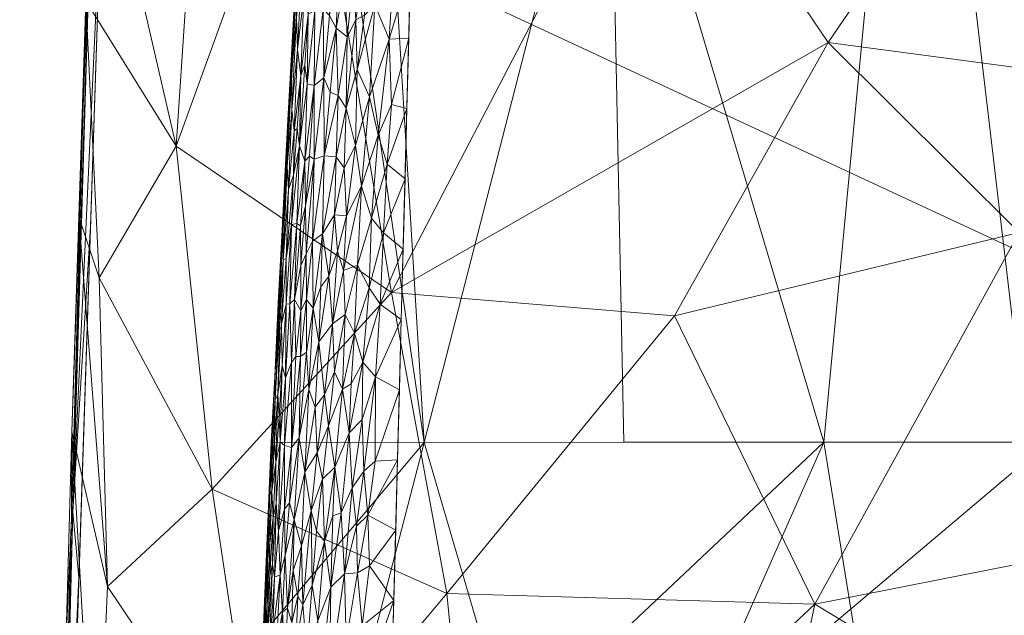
# Model space of a CAD drawing. Header units: millimetres. Extents: x -25 to 25, y -43 to 122.
# Tile 65 of 88: x -23 to -10, y 32 to 40. Entities that reach past the tile are written whole.
import ezdxf

# ---------------------------------------------------------------- set-up
doc = ezdxf.new("R2010")
doc.units = ezdxf.units.MM
doc.layers.add('A-GENM', color=13, linetype='Continuous')

# ---------------------------------------------------------------- blocks, each defined once
blk = doc.blocks.new('Model_FFAS1701-101A00BF0 - Model_FFAS1701-101A00BF0-430332-Preview')
at = {"layer": 'A-GENM', "lineweight": 9}
mesh = blk.add_polyface(dxfattribs=at)
corners = [(18.94, 100.042, 118), (18.277, 107.55, 118), (16.639, 114.112, 118), (12.931, 119.028, 118), (6.744, 121.479, 118), (0, 122, 118), (-5.204, 121.714, 118), (-9.768, 120.683, 118), (-13.812, 118.299, 118), (-16.547, 114.328, 118), (-17.913, 109.725, 118), (-18.578, 105, 118), (-18.94, 100.042, 118), (-20.931, 59.776, 118), (-22.136, 23.277, 118), (-22.404, 14.234, 118), (-22.604, 5.189, 118), (-22.168, -2.969, 118), (-20.296, -9.832, 118), (-15.022, -15.107, 118), (-7.708, -17.035, 118), (0, -17.415, 118), (10.007, -16.688, 118), (18.159, -12.877, 118), (21.952, -4.399, 118), (22.604, 5.189, 118), (22.404, 14.234, 118), (22.136, 23.277, 118), (20.936, 59.667, 118)]
mesh.append_faces([[corners[k] for k in face] for face in [(24, 21, 22, 23), (9, 6, 7, 8)]], dxfattribs={"vtx0": -1})
mesh.append_faces([[corners[k] for k in face] for face in [(25, 16, 21, 24)]], dxfattribs={"vtx0": -1, "vtx1": -1, "vtx2": -1})
mesh.append_faces([[corners[k] for k in face] for face in [(25, 15, 16), (6, 9, 10)]], dxfattribs={"vtx0": -1, "vtx2": -1})
mesh.append_faces([[corners[k] for k in face] for face in [(11, 0, 1, 5)]], dxfattribs={"vtx0": -1, "vtx2": -1, "vtx3": -1})
mesh.append_faces([[corners[k] for k in face] for face in [(15, 25, 26, 27), (0, 11, 12, 13)]], dxfattribs={"vtx0": -1, "vtx3": -1})
mesh.append_faces([[corners[k] for k in face] for face in [(20, 21, 16, 17), (14, 15, 27, 28), (28, 0, 13, 14), (4, 5, 1, 2), (10, 11, 5, 6)]], dxfattribs={"vtx1": -1, "vtx3": -1})
mesh.append_faces([[corners[k] for k in face] for face in [(2, 3, 4)]], dxfattribs={"vtx2": -1})
mesh.append_faces([[corners[k] for k in face] for face in [(17, 18, 19, 20)]], dxfattribs={"vtx3": -1})
mesh = blk.add_polyface(dxfattribs=at)
corners = [(-22.136, 23.277, 118), (-20.931, 59.776, 118), (-18.94, 100.042, 118), (-18.941, 100.042, 116.5), (-18.941, 100.042, 115), (-20.421, 71.369, 115), (-21.648, 42.685, 115), (-21.745, 39.892, 115), (-21.838, 37.088, 115.001), (-21.925, 34.294, 114.997), (-22.005, 31.51, 115.011), (-22.079, 28.71, 114.964), (-22.139, 25.939, 115.189), (-22.2, 23.146, 115), (-22.168, 23.212, 116.5), (-21.534, 41.526, 118), (-21.672, 41.324, 116.501), (-21.933, 33.179, 116.341), (-21.778, 38.523, 115.8), (-19.936, 79.909, 118), (-21.034, 57.027, 115), (-19.926, 80.947, 115), (-20.196, 75.877, 116.468), (-21.232, 50.651, 118), (-21.169, 54.471, 116.579), (-21.606, 43.506, 115.786), (-21.341, 49.856, 115), (-21.439, 47.716, 116.539), (-19.396, 90.826, 118), (-20.727, 64.691, 116.175), (-19.603, 87.624, 116.167), (-20.433, 69.842, 118), (-21.31, 51.234, 115.833), (-21.066, 57.103, 115.83), (-21.835, 32.402, 118), (-21.684, 36.964, 118), (-21.914, 33.258, 117.212), (-22.067, 27.374, 117.199), (-22.072, 27.961, 116.273), (-20.738, 64.305, 117.19), (-20.419, 71.202, 117.148), (-20.116, 77.46, 117.23), (-20.728, 64.198, 115), (-19.357, 92.295, 117.023), (-19.74, 84.93, 117.32), (-19.433, 90.495, 115), (-18.941, 100.042, 115.562)]
mesh.append_faces([[corners[k] for k in face] for face in [(14, 12, 13), (45, 46, 4)]], dxfattribs={"vtx0": -1})
mesh.append_faces([[corners[k] for k in face] for face in [(9, 18, 8), (0, 37, 14), (19, 40, 31), (2, 43, 28)]], dxfattribs={"vtx0": -1, "vtx1": -1})
mesh.append_faces([[corners[k] for k in face] for face in [(3, 30, 43), (14, 37, 38), (25, 27, 32), (23, 24, 27), (9, 17, 18), (34, 36, 37), (32, 33, 20), (18, 16, 25), (17, 16, 18), (18, 25, 7), (29, 22, 5), (40, 29, 39), (43, 44, 28), (16, 27, 25), (27, 16, 15), (32, 27, 24), (30, 21, 22), (39, 24, 1), (22, 40, 41), (30, 46, 45), (32, 24, 33), (40, 19, 41), (25, 32, 26), (24, 29, 33), (33, 29, 42), (16, 17, 36), (15, 16, 36), (38, 37, 36), (38, 36, 17), (38, 17, 10), (12, 14, 38), (40, 39, 31), (24, 39, 29), (29, 40, 22), (22, 41, 44), (30, 22, 44), (30, 44, 43), (19, 44, 41)]], dxfattribs={"vtx0": -1, "vtx1": -1, "vtx2": -1})
mesh.append_faces([[corners[k] for k in face] for face in [(18, 7, 8), (24, 23, 1), (36, 35, 15), (17, 9, 10), (39, 1, 31), (32, 20, 26), (36, 34, 35), (44, 19, 28), (29, 5, 42), (30, 3, 46)]], dxfattribs={"vtx0": -1, "vtx2": -1})
mesh.append_faces([[corners[k] for k in face] for face in [(21, 5, 22), (6, 7, 25), (0, 34, 37), (11, 12, 38), (10, 11, 38), (42, 20, 33), (15, 23, 27), (26, 6, 25), (2, 3, 43), (45, 21, 30)]], dxfattribs={"vtx1": -1, "vtx2": -1})
mesh = blk.add_polyface(dxfattribs=at)
corners = [(-0.218, 88.109, 153.78), (-7.526, 87.897, 153.771), (-10.994, 86.855, 153.726), (-12.997, 83.87, 153.599), (-15.307, 69.466, 152.985), (-17.529, 40.322, 151.743), (-18.303, 11.105, 150.498), (-17.896, -3.495, 149.876), (-15.012, -10.047, 149.597), (-8.306, -12.687, 149.484), (6.302, -12.909, 149.475), (13.362, -11.197, 149.548), (17.518, -5.473, 149.791), (18.184, 23.704, 151.035), (13.564, 81.937, 153.517), (10.918, 86.878, 153.727), (5.412, 88.046, 153.777)]
mesh.append_faces([[corners[k] for k in face] for face in [(12, 10, 11)]], dxfattribs={"vtx0": -1})
mesh.append_faces([[corners[k] for k in face] for face in [(1, 3, 0), (13, 6, 12)]], dxfattribs={"vtx0": -1, "vtx1": -1})
mesh.append_faces([[corners[k] for k in face] for face in [(0, 4, 14), (6, 10, 12)]], dxfattribs={"vtx0": -1, "vtx1": -1, "vtx2": -1})
mesh.append_faces([[corners[k] for k in face] for face in [(0, 3, 4), (13, 5, 6), (6, 9, 10), (5, 13, 14)]], dxfattribs={"vtx0": -1, "vtx2": -1})
mesh.append_faces([[corners[k] for k in face] for face in [(8, 9, 7)]], dxfattribs={"vtx1": -1})
mesh.append_faces([[corners[k] for k in face] for face in [(16, 0, 14), (4, 5, 14), (6, 7, 9)]], dxfattribs={"vtx1": -1, "vtx2": -1})
mesh.append_faces([[corners[k] for k in face] for face in [(1, 2, 3), (14, 15, 16)]], dxfattribs={"vtx2": -1})
mesh = blk.add_polyface(dxfattribs=at)
corners = [(14.779, 83.212, 152.07), (16.339, 73.484, 151.656), (17.293, 63.67, 151.238), (18.098, 53.842, 150.819), (18.79, 44.007, 150.399), (19.338, 34.162, 149.979), (17.283, 34.166, 145.705), (13.338, 37.112, 145.186), (8.433, 36.773, 144.945), (3.649, 34.543, 144.757), (-1.621, 34.162, 144.728), (-6.891, 34.162, 144.758), (-12.163, 34.162, 144.915), (-17.353, 34.158, 145.732), (-19.338, 34.162, 149.979), (-18.79, 44.007, 150.399), (-18.098, 53.842, 150.819), (-17.293, 63.67, 151.238), (-16.339, 73.484, 151.656), (-14.779, 83.212, 152.07), (-13.556, 83.212, 148.774), (-10.256, 83.212, 147.999), (-3.96, 83.212, 147.774), (3.958, 83.212, 147.774), (10.255, 83.212, 147.999), (13.555, 83.212, 148.774), (-12.033, 59.006, 146.507), (12.902, 60.554, 146.694), (4.929, 58.802, 146.267), (-4.236, 57.316, 146.17), (-16.335, 54.585, 147.044), (16.639, 54.94, 147.24), (-12.126, 71.729, 147.372), (-7.211, 71.536, 147.09), (12.13, 72.377, 147.418), (7.354, 71.734, 147.106), (-18.115, 46.668, 147.61), (-14.951, 43.515, 145.803), (-16.445, 65.226, 148.358), (0.901, 48.45, 145.611), (16.499, 65.341, 148.443), (-10.986, 46.55, 145.639), (15.513, 74.834, 148.889), (-8.189, 55.533, 146.11), (-5.734, 45.949, 145.476), (-15.513, 74.831, 148.888), (0.245, 63.844, 146.564), (10.767, 48.426, 145.748), (8.919, 59.542, 146.381), (7.097, 49.429, 145.709), (-2.461, 48.338, 145.607), (15.906, 44.299, 146.054), (18.234, 46.889, 147.874), (3.996, 49.486, 145.683), (-3.148, 70.821, 147.001), (-0.001, 83.212, 147.774), (2.011, 73.768, 147.18), (-7.108, 83.212, 147.887), (7.107, 83.212, 147.887), (-14.758, 34.16, 145.324), (1.014, 34.352, 144.742), (-9.527, 34.162, 144.837), (-4.256, 34.162, 144.743), (-8.347, 47.225, 145.595), (4.774, 74.875, 147.263)]
mesh.append_faces([[corners[k] for k in face] for face in [(8, 47, 7), (2, 40, 1), (7, 51, 6), (16, 36, 15), (21, 32, 20), (62, 50, 10), (9, 49, 8), (22, 33, 57), (58, 64, 23)]], dxfattribs={"vtx0": -1, "vtx1": -1})
mesh.append_faces([[corners[k] for k in face] for face in [(51, 52, 6), (26, 30, 38), (9, 39, 53), (27, 47, 48), (51, 47, 27), (55, 56, 54), (2, 31, 40), (33, 29, 43), (35, 24, 34), (40, 42, 1), (26, 41, 37), (34, 25, 42), (34, 27, 48), (48, 35, 34), (53, 28, 49), (54, 33, 22), (26, 32, 33), (12, 37, 41), (44, 63, 43), (16, 30, 36), (33, 32, 21), (50, 62, 44), (13, 15, 36), (38, 45, 32), (64, 58, 35), (38, 18, 45), (37, 36, 30), (38, 30, 17), (36, 37, 13), (26, 37, 30), (28, 39, 46), (26, 38, 32), (56, 28, 46), (63, 44, 11), (39, 50, 46), (31, 27, 40), (42, 27, 34), (43, 41, 26), (61, 41, 63), (42, 40, 27), (33, 43, 26), (44, 43, 29), (44, 29, 50), (32, 45, 20), (29, 33, 54), (64, 28, 56), (48, 49, 28), (51, 27, 31), (49, 48, 47), (35, 48, 28), (47, 8, 49), (46, 50, 29), (50, 39, 10), (47, 51, 7), (31, 3, 52), (6, 52, 4), (31, 52, 51), (9, 53, 49), (39, 28, 53), (29, 54, 46), (64, 56, 23), (54, 56, 46), (41, 43, 63), (28, 64, 35)]], dxfattribs={"vtx0": -1, "vtx1": -1, "vtx2": -1})
mesh.append_faces([[corners[k] for k in face] for face in [(52, 3, 4), (31, 2, 3), (37, 12, 59), (33, 21, 57), (54, 22, 55), (63, 11, 61)]], dxfattribs={"vtx0": -1, "vtx2": -1})
mesh.append_faces([[corners[k] for k in face] for face in [(5, 6, 4)]], dxfattribs={"vtx1": -1})
mesh.append_faces([[corners[k] for k in face] for face in [(60, 10, 39, 9), (0, 1, 42), (18, 19, 45), (16, 17, 30), (24, 25, 34), (17, 18, 38), (25, 0, 42), (19, 20, 45), (55, 23, 56), (58, 24, 35), (59, 13, 37), (61, 12, 41), (62, 11, 44)]], dxfattribs={"vtx1": -1, "vtx2": -1})
mesh.append_faces([[corners[k] for k in face] for face in [(13, 14, 15)]], dxfattribs={"vtx2": -1})
mesh = blk.add_polyface(dxfattribs=at)
corners = [(-21.998, 27.504, 110.743), (-21.617, 28.856, 108.4), (-21.452, 25.011, 105.892), (-21.838, 37.088, 115.001), (-21.574, 36.294, 110.53), (-21.465, 32.288, 108.847), (-22.079, 28.71, 114.964), (-22.005, 31.51, 115.011), (-20.573, 38.007, 107.468), (-21.648, 42.685, 115), (-20.261, 42.685, 110.274), (-19.467, 29.319, 102.952), (-20.188, 25.751, 102.423), (-21.745, 39.892, 115), (-17.775, 36.106, 103.372), (-20.104, 33.549, 105.551), (-21.948, 23.616, 108.171), (-16.643, 27.958, 98.071), (-19.42, 22.998, 98.241), (-14.357, 42.685, 103.574), (-18.875, 42.685, 105.548), (-21.925, 34.294, 114.997), (-22.139, 25.939, 115.189), (-17.059, 32.196, 101.336), (-14.104, 35.804, 100.907), (-12.28, 32.056, 98.267), (-15.552, 25.91, 94.001)]
mesh.append_faces([[corners[k] for k in face] for face in [(19, 14, 20), (20, 8, 10)]], dxfattribs={"vtx0": -1, "vtx1": -1})
mesh.append_faces([[corners[k] for k in face] for face in [(0, 1, 2), (3, 4, 5), (11, 12, 1), (8, 14, 15), (6, 0, 16), (17, 18, 12), (5, 1, 21), (5, 4, 15), (15, 23, 11), (16, 0, 2), (13, 8, 4), (15, 4, 8), (23, 14, 24), (5, 15, 11), (17, 11, 23), (25, 17, 23), (17, 26, 18), (1, 0, 7), (11, 1, 5), (15, 14, 23), (20, 14, 8), (1, 12, 2), (17, 12, 11)]], dxfattribs={"vtx0": -1, "vtx1": -1, "vtx2": -1})
mesh.append_faces([[corners[k] for k in face] for face in [(0, 6, 7), (8, 9, 10), (16, 22, 6)]], dxfattribs={"vtx0": -1, "vtx2": -1})
mesh.append_faces([[corners[k] for k in face] for face in [(13, 9, 8), (3, 13, 4), (21, 3, 5), (7, 21, 1)]], dxfattribs={"vtx1": -1, "vtx2": -1})
mesh = blk.add_polyface(dxfattribs=at)
corners = [(-4.943, 38.4, 100.415), (-12.107, 39.353, 101.413), (-9.839, 42.685, 101.601), (-14.357, 42.685, 103.574), (-17.775, 36.106, 103.372), (-12.28, 32.056, 98.267), (-17.059, 32.196, 101.336), (-14.104, 35.804, 100.907), (1.688, 39.384, 100.583), (-0.606, 36.419, 99.795), (-9.628, 36.882, 100.194), (-15.552, 25.91, 94.001), (-16.643, 27.958, 98.071), (-12.907, 29.075, 95.983), (-7.553, 29.203, 94.955), (-4.955, 33.504, 98.479), (-2.349, 30.785, 96.471), (-1.252, 27.995, 93.036), (-7.288, 27.033, 91.596), (-12.645, 26.039, 91.404), (-15.675, 23.741, 89.198), (0, 42.685, 100.969), (-4.92, 42.685, 101.285), (-5.041, 26.103, 89.063), (-10.794, 25.328, 88.449), (2.512, 33.153, 98.259), (0.023, 26.168, 89.014), (-5.046, 25.299, 86.087)]
mesh.append_faces([[corners[k] for k in face] for face in [(21, 0, 22), (2, 1, 3)]], dxfattribs={"vtx0": -1, "vtx1": -1})
mesh.append_faces([[corners[k] for k in face] for face in [(0, 1, 2), (3, 1, 4), (5, 6, 7), (0, 8, 9), (1, 0, 10), (11, 12, 13), (7, 10, 5), (14, 5, 15), (5, 13, 12), (16, 14, 15), (14, 17, 18), (19, 14, 18), (20, 11, 19), (1, 10, 7), (4, 1, 7), (0, 15, 10), (5, 10, 15), (23, 24, 18), (5, 14, 13), (19, 13, 14), (15, 0, 9), (25, 16, 15), (26, 27, 23), (14, 16, 17), (23, 17, 26), (19, 18, 24), (20, 19, 24), (19, 11, 13), (24, 23, 27), (17, 23, 18)]], dxfattribs={"vtx0": -1, "vtx1": -1, "vtx2": -1})
mesh.append_faces([[corners[k] for k in face] for face in [(0, 2, 22)]], dxfattribs={"vtx0": -1, "vtx2": -1})
mesh = blk.add_polyface(dxfattribs=at)
corners = [(-18.954, 40.834, 150.768), (-18.976, 40.724, 150.632), (-19.019, 40.002, 150.584), (-18.941, 40.348, 150.939), (-18.859, 41.038, 151.098), (-18.893, 41.093, 150.989), (-18.741, 40.432, 151.344), (-18.713, 41.086, 151.359), (-18.793, 40.468, 151.27), (-18.913, 39.959, 151.071), (-19.011, 39.681, 150.764), (-18.963, 41.192, 150.411), (-19.022, 40.139, 150.418), (-18.954, 41.252, 150.552), (-18.665, 39.79, 151.431), (-18.664, 40.647, 151.425), (-18.772, 39.767, 151.322), (-17.806, 39.395, 151.697), (-17.529, 40.322, 151.743), (-17.733, 40.619, 151.75), (-17.896, 41.059, 151.752), (-17.992, 39.841, 151.696), (-18.14, 40.287, 151.684), (-18.041, 41.528, 151.743), (-18.445, 40.653, 151.584), (-18.497, 39.538, 151.541), (-18.383, 40.144, 151.604), (-18.564, 40.464, 151.509), (-18.849, 40.421, 151.174), (-18.859, 39.719, 151.198), (-18.961, 40.93, 150.268), (-18.996, 40.315, 150.242), (-18.934, 40.802, 150.88), (-18.357, 40.743, 151.627), (-18.787, 41.114, 151.247), (-17.459, 41.232, 151.782), (-18.159, 40.828, 151.695), (-18.273, 40.15, 151.644), (-18.238, 39.647, 151.641), (-18.266, 40.794, 151.662), (-18.514, 41.29, 151.546), (-18.582, 39.7, 151.493)]
mesh.append_faces([[corners[k] for k in face] for face in [(35, 19, 18)]], dxfattribs={"vtx0": -1, "vtx1": -1})
mesh.append_faces([[corners[k] for k in face] for face in [(0, 1, 2), (3, 4, 5), (6, 7, 8), (3, 9, 4), (10, 0, 2), (11, 12, 13), (14, 15, 16), (17, 18, 19), (19, 20, 21), (22, 21, 20), (20, 23, 22), (24, 25, 26), (15, 14, 27), (16, 6, 8), (4, 9, 28), (29, 8, 28), (3, 5, 32), (32, 10, 3), (26, 33, 24), (7, 34, 8), (12, 2, 1), (12, 11, 30), (28, 8, 34), (4, 28, 34), (29, 28, 9), (16, 15, 6), (15, 7, 6), (22, 36, 37), (22, 37, 38), (26, 37, 39), (26, 39, 33), (37, 36, 39), (23, 36, 22), (27, 24, 40), (24, 27, 41), (15, 27, 40), (10, 32, 0), (12, 1, 13)]], dxfattribs={"vtx0": -1, "vtx1": -1, "vtx2": -1})
mesh.append_faces([[corners[k] for k in face] for face in [(30, 31, 12)]], dxfattribs={"vtx1": -1, "vtx2": -1})
mesh = blk.add_polyface(dxfattribs=at)
corners = [(-17.992, 39.841, 151.696), (-17.806, 39.395, 151.697), (-17.733, 40.619, 151.75), (-18.497, 39.538, 151.541), (-18.657, 38.891, 151.437), (-18.575, 38.707, 151.488), (-18.238, 39.647, 151.641), (-18.221, 39, 151.627), (-18.125, 39.708, 151.669), (-18.064, 38.646, 151.644), (-18.273, 40.15, 151.644), (-18.353, 39.424, 151.6), (-18.665, 39.79, 151.431), (-18.772, 39.767, 151.322), (-18.781, 38.794, 151.33), (-18.859, 39.719, 151.198), (-18.953, 38.925, 151.066), (-18.903, 39.059, 151.157), (-18.913, 39.959, 151.071), (-18.996, 39.262, 150.913), (-19.011, 39.681, 150.764), (-19.069, 38.479, 150.754), (-19.075, 38.905, 150.589), (-17.777, 38.545, 151.665), (-17.553, 39.408, 151.704), (-18.366, 38.497, 151.573), (-18.47, 38.663, 151.538), (-18.383, 40.144, 151.604), (-18.582, 39.7, 151.493), (-18.872, 38.816, 151.218), (-18.941, 40.348, 150.939), (-19.019, 40.002, 150.584), (-19.07, 39.273, 150.412), (-19.022, 40.139, 150.418), (-19.064, 39.084, 150.189), (-18.564, 40.464, 151.509), (-17.529, 40.322, 151.743), (-18.996, 40.315, 150.242), (-18.793, 40.468, 151.27), (-18.14, 40.287, 151.684), (-18.445, 40.653, 151.584)]
mesh.append_faces([[corners[k] for k in face] for face in [(34, 33, 37)]], dxfattribs={"vtx0": -1, "vtx1": -1})
mesh.append_faces([[corners[k] for k in face] for face in [(0, 1, 2), (3, 4, 5), (6, 7, 8), (0, 9, 1), (10, 11, 6), (12, 13, 14), (15, 16, 17), (18, 19, 16), (19, 20, 21), (15, 18, 16), (22, 21, 20), (9, 0, 7), (1, 23, 24), (0, 8, 7), (6, 25, 7), (3, 26, 11), (3, 5, 26), (11, 10, 27), (4, 28, 12), (4, 12, 14), (29, 14, 13), (28, 4, 3), (15, 29, 13), (19, 18, 30), (20, 19, 30), (20, 31, 22), (32, 22, 31), (33, 34, 32), (12, 28, 35), (33, 32, 31), (13, 38, 15), (0, 39, 8), (6, 8, 39), (6, 11, 25), (11, 27, 3), (3, 40, 28), (29, 15, 17)]], dxfattribs={"vtx0": -1, "vtx1": -1, "vtx2": -1})
mesh.append_faces([[corners[k] for k in face] for face in [(24, 36, 1)]], dxfattribs={"vtx1": -1, "vtx2": -1})
mesh = blk.add_polyface(dxfattribs=at)
corners = [(-18.781, 38.794, 151.33), (-18.782, 37.835, 151.337), (-18.657, 38.891, 151.437), (-18.872, 38.816, 151.218), (-18.903, 37.812, 151.205), (-19.108, 38.485, 150.459), (-19.07, 39.273, 150.412), (-19.119, 38.424, 150.31), (-17.948, 38.147, 151.639), (-18.064, 38.646, 151.644), (-18.165, 37.484, 151.588), (-18.97, 38.011, 151.091), (-17.806, 39.395, 151.697), (-18.996, 39.262, 150.913), (-19.039, 38.203, 150.912), (-18.953, 38.925, 151.066), (-17.832, 37.773, 151.631), (-17.577, 38.495, 151.665), (-17.777, 38.545, 151.665), (-18.243, 38.015, 151.591), (-18.47, 38.663, 151.538), (-18.494, 37.865, 151.512), (-18.366, 38.497, 151.573), (-18.65, 37.878, 151.434), (-18.389, 37.725, 151.545), (-18.221, 39, 151.627), (-18.353, 39.424, 151.6), (-18.903, 39.059, 151.157), (-19.069, 38.479, 150.754), (-19.114, 37.442, 150.758), (-19.051, 37.63, 150.939), (-19, 38.234, 151.014), (-19.075, 38.905, 150.589), (-19.129, 37.739, 150.608), (-19.132, 37.854, 150.137), (-19.064, 39.084, 150.189), (-19.163, 37.609, 150.274), (-19.148, 37.755, 150.421), (-17.553, 39.408, 151.704), (-18.575, 38.707, 151.488), (-18.843, 37.876, 151.277)]
mesh.append_faces([[corners[k] for k in face] for face in [(34, 7, 35)]], dxfattribs={"vtx0": -1, "vtx1": -1})
mesh.append_faces([[corners[k] for k in face] for face in [(0, 1, 2), (0, 3, 4), (5, 6, 7), (8, 9, 10), (11, 4, 3), (12, 9, 8), (13, 14, 15), (16, 17, 18), (19, 10, 9), (20, 21, 22), (21, 20, 23), (18, 8, 16), (21, 24, 22), (9, 25, 19), (22, 24, 19), (22, 19, 25), (20, 22, 26), (1, 23, 2), (3, 27, 11), (13, 28, 14), (29, 14, 28), (30, 11, 31), (32, 5, 33), (31, 11, 15), (32, 33, 28), (6, 35, 7), (36, 7, 34), (5, 7, 37), (12, 8, 18), (2, 23, 39), (20, 39, 23), (1, 0, 40), (0, 4, 40), (11, 27, 15), (15, 14, 31), (30, 31, 14), (33, 5, 37), (6, 5, 32)]], dxfattribs={"vtx0": -1, "vtx1": -1, "vtx2": -1})
mesh.append_faces([[corners[k] for k in face] for face in [(18, 17, 38)]], dxfattribs={"vtx0": -1, "vtx2": -1})
mesh = blk.add_polyface(dxfattribs=at)
corners = [(-19.114, 37.442, 150.758), (-19.142, 36.547, 150.788), (-19.051, 37.63, 150.939), (-18.782, 37.835, 151.337), (-18.802, 36.77, 151.32), (-18.65, 37.878, 151.434), (-18.243, 38.015, 151.591), (-18.36, 37.1, 151.536), (-18.165, 37.484, 151.588), (-18.672, 36.866, 151.408), (-18.389, 37.725, 151.545), (-18.515, 37.113, 151.487), (-17.879, 36.881, 151.593), (-17.626, 36.669, 151.588), (-17.601, 37.582, 151.626), (-19.073, 36.986, 150.941), (-19.129, 37.739, 150.608), (-19.181, 36.526, 150.623), (-19.183, 36.93, 150.483), (-19.148, 37.755, 150.421), (-19.163, 37.609, 150.274), (-19.198, 36.917, 150.292), (-18.399, 36.391, 151.505), (-18.479, 36.64, 151.488), (-18.216, 36.458, 151.545), (-18.035, 37.072, 151.59), (-17.948, 38.147, 151.639), (-17.832, 37.773, 151.631), (-17.577, 38.495, 151.665), (-18.494, 37.865, 151.512), (-18.957, 36.971, 151.156), (-18.903, 37.812, 151.205), (-19.004, 37.002, 151.082), (-18.97, 38.011, 151.091), (-18.891, 37.231, 151.233), (-18.843, 37.876, 151.277), (-18.955, 36.455, 151.17), (-19.069, 38.479, 150.754), (-19.201, 36.623, 150.084), (-18.883, 36.605, 151.248), (-19.039, 38.203, 150.912), (-19.119, 38.424, 150.31), (-19.132, 37.854, 150.137)]
mesh.append_faces([[corners[k] for k in face] for face in [(38, 20, 42)]], dxfattribs={"vtx0": -1, "vtx1": -1})
mesh.append_faces([[corners[k] for k in face] for face in [(0, 1, 2), (3, 4, 5), (6, 7, 8), (4, 9, 5), (10, 11, 7), (2, 1, 15), (0, 16, 17), (16, 18, 17), (19, 20, 21), (22, 8, 7), (7, 11, 23), (8, 24, 25), (26, 8, 25), (14, 27, 12), (6, 10, 7), (26, 25, 27), (25, 12, 27), (11, 10, 29), (9, 29, 5), (9, 11, 29), (30, 31, 32), (32, 31, 33), (34, 35, 31), (32, 33, 15), (34, 30, 36), (16, 0, 37), (0, 17, 1), (16, 19, 18), (19, 21, 18), (38, 21, 20), (3, 39, 4), (39, 3, 34), (35, 34, 3), (31, 30, 34), (0, 2, 40), (33, 2, 15), (41, 20, 19)]], dxfattribs={"vtx0": -1, "vtx1": -1, "vtx2": -1})
mesh.append_faces([[corners[k] for k in face] for face in [(12, 13, 14), (27, 14, 28)]], dxfattribs={"vtx0": -1, "vtx2": -1})
mesh = blk.add_polyface(dxfattribs=at)
corners = [(-19.24, 35.802, 150.438), (-19.181, 36.526, 150.623), (-19.183, 36.93, 150.483), (-18.216, 36.458, 151.545), (-18.067, 36.166, 151.553), (-18.035, 37.072, 151.59), (-18.792, 35.903, 151.322), (-18.694, 36.179, 151.386), (-18.672, 36.866, 151.408), (-18.165, 37.484, 151.588), (-18.399, 36.391, 151.505), (-18.38, 35.819, 151.492), (-18.258, 35.576, 151.507), (-18.592, 36.316, 151.438), (-18.541, 35.696, 151.442), (-18.479, 36.64, 151.488), (-19.036, 36.013, 151.069), (-19.004, 37.002, 151.082), (-19.096, 35.959, 150.964), (-19.198, 36.917, 150.292), (-19.248, 35.965, 150.218), (-18.718, 35.466, 151.361), (-17.922, 35.953, 151.554), (-17.626, 36.669, 151.588), (-17.879, 36.881, 151.593), (-17.65, 35.756, 151.549), (-18.515, 37.113, 151.487), (-18.802, 36.77, 151.32), (-18.891, 37.231, 151.233), (-18.955, 36.455, 151.17), (-18.883, 36.605, 151.248), (-19.073, 36.986, 150.941), (-19.144, 35.954, 150.848), (-19.142, 36.547, 150.788), (-19.201, 36.623, 150.084), (-19.269, 35.392, 150.032), (-19.205, 35.697, 150.673), (-19.22, 35.855, 150.566), (-18.36, 37.1, 151.536), (-18.881, 36.016, 151.253), (-18.955, 35.871, 151.179), (-18.957, 36.971, 151.156)]
mesh.append_faces([[corners[k] for k in face] for face in [(0, 1, 2), (3, 4, 5), (6, 7, 8), (3, 9, 10), (11, 12, 3), (13, 14, 15), (16, 17, 18), (19, 20, 0), (13, 7, 21), (12, 4, 3), (22, 23, 24), (24, 5, 4), (24, 4, 22), (26, 8, 13), (26, 13, 15), (6, 8, 27), (28, 29, 30), (17, 31, 18), (32, 31, 33), (19, 0, 2), (20, 19, 34), (36, 33, 1), (37, 36, 1), (10, 38, 15), (10, 14, 11), (14, 10, 15), (3, 10, 11), (13, 8, 7), (39, 6, 27), (30, 39, 27), (40, 30, 29), (30, 40, 39), (16, 40, 29), (16, 41, 17), (16, 29, 41), (31, 32, 18), (36, 32, 33), (1, 0, 37)]], dxfattribs={"vtx0": -1, "vtx1": -1, "vtx2": -1})
mesh.append_faces([[corners[k] for k in face] for face in [(22, 25, 23)]], dxfattribs={"vtx0": -1, "vtx2": -1})
mesh.append_faces([[corners[k] for k in face] for face in [(34, 35, 20)]], dxfattribs={"vtx1": -1, "vtx2": -1})
mesh = blk.add_polyface(dxfattribs=at)
corners = [(-19.836, 11.81, 149.027), (-19.828, 14.294, 149.132), (-19.81, 16.778, 149.238), (-19.781, 19.263, 149.345), (-19.739, 21.746, 149.45), (-19.684, 24.229, 149.557), (-19.615, 26.714, 149.662), (-19.534, 29.196, 149.769), (-19.442, 31.679, 149.875), (-19.338, 34.162, 149.979), (-17.353, 34.158, 145.732), (-12.163, 34.162, 144.915), (-6.891, 34.162, 144.758), (-1.621, 34.162, 144.728), (3.649, 34.543, 144.757), (8.433, 36.773, 144.945), (13.338, 37.112, 145.186), (17.283, 34.166, 145.705), (19.338, 34.162, 149.979), (19.442, 31.68, 149.875), (19.534, 29.196, 149.769), (19.615, 26.714, 149.662), (19.684, 24.229, 149.557), (19.739, 21.746, 149.45), (19.781, 19.263, 149.344), (19.81, 16.778, 149.238), (19.828, 14.294, 149.132), (19.836, 11.81, 149.027), (19.894, 14.663, 141.376), (18.609, 20.359, 135.642), (12.428, 24.401, 133.899), (4.142, 25.258, 133.653), (-4.159, 25.257, 133.662), (-12.437, 24.399, 133.9), (-18.611, 20.356, 135.643), (-19.894, 14.66, 141.376), (17.264, 26.008, 143.769), (-17.252, 26.012, 143.762), (19.495, 18.942, 143.541), (-19.495, 18.942, 143.539), (18.975, 27.917, 146.121), (-18.971, 27.918, 146.115), (19.372, 23.067, 145.443), (-19.369, 23.068, 145.436), (2.22, 27.463, 141.482), (-7.139, 26.365, 139.732), (14.032, 25.188, 139.514), (13.576, 31.502, 144.508), (-11.338, 29.056, 143.147), (-14.505, 24.522, 138.383), (7.496, 25.652, 137.898), (-4.956, 30.026, 143.628), (-16.23, 30.327, 144.828), (0.004, 25.694, 137.555), (8.37, 27.573, 141.648), (4.442, 30.379, 143.807), (8.464, 32.535, 144.493), (13.118, 27.984, 142.681), (-14.555, 28.732, 143.661), (-15.393, 25.515, 141.408), (-17.992, 21.592, 140.128), (-11.357, 26.63, 140.749), (-7.536, 28, 142.098), (-2.734, 27.724, 141.806), (-0.239, 30.282, 143.798), (16.617, 29.703, 144.818), (-7.821, 25.289, 136.335), (17.661, 22.648, 141.168), (18.92, 19.345, 139.515), (16.746, 22.773, 137.565), (12.37, 24.813, 136.94), (8.231, 29.834, 143.494)]
mesh.append_faces([[corners[k] for k in face] for face in [(10, 8, 9)]], dxfattribs={"vtx0": -1})
mesh.append_faces([[corners[k] for k in face] for face in [(20, 40, 19), (22, 42, 21), (24, 42, 23), (26, 38, 25), (35, 60, 34), (8, 41, 7), (32, 53, 31), (15, 56, 14), (14, 64, 13), (30, 69, 29)]], dxfattribs={"vtx0": -1, "vtx1": -1})
mesh.append_faces([[corners[k] for k in face] for face in [(17, 40, 65), (53, 50, 31), (50, 53, 44), (21, 42, 40), (46, 70, 50), (36, 40, 42), (35, 39, 60), (65, 40, 36), (53, 32, 66), (55, 64, 14), (43, 6, 41), (19, 40, 17), (56, 15, 47), (46, 50, 54), (37, 52, 58), (10, 41, 8), (43, 41, 37), (37, 41, 52), (62, 51, 63), (59, 60, 37), (54, 50, 44), (57, 36, 67), (52, 41, 10), (38, 26, 28), (3, 43, 39), (71, 54, 55), (46, 69, 70), (42, 67, 36), (68, 69, 67), (49, 59, 61), (67, 42, 38), (60, 43, 37), (48, 12, 51), (1, 39, 35), (45, 66, 49), (58, 59, 37), (53, 45, 63), (61, 62, 45), (42, 24, 38), (58, 11, 48), (55, 44, 64), (55, 54, 44), (57, 46, 54), (63, 64, 44), (56, 55, 14), (56, 47, 57), (57, 54, 71), (36, 57, 47), (11, 58, 52), (45, 49, 61), (48, 59, 58), (60, 59, 49), (34, 60, 49), (60, 39, 43), (59, 48, 61), (62, 48, 51), (48, 62, 61), (64, 63, 51), (53, 63, 44), (45, 62, 63), (51, 13, 64), (36, 47, 65), (17, 65, 47), (49, 66, 33), (53, 66, 45), (68, 67, 38), (57, 67, 46), (28, 68, 38), (69, 68, 29), (67, 69, 46), (69, 30, 70), (30, 50, 70), (55, 56, 71), (57, 71, 56)]], dxfattribs={"vtx0": -1, "vtx1": -1, "vtx2": -1})
mesh.append_faces([[corners[k] for k in face] for face in [(43, 3, 4), (47, 16, 17), (42, 22, 23), (41, 6, 7), (68, 28, 29), (50, 30, 31), (43, 4, 5), (43, 5, 6), (51, 12, 13)]], dxfattribs={"vtx0": -1, "vtx2": -1})
mesh.append_faces([[corners[k] for k in face] for face in [(18, 19, 17), (27, 28, 26), (0, 1, 35)]], dxfattribs={"vtx1": -1})
mesh.append_faces([[corners[k] for k in face] for face in [(15, 16, 47), (11, 12, 48), (20, 21, 40), (24, 25, 38), (10, 11, 52), (32, 33, 66), (2, 3, 39), (1, 2, 39), (33, 34, 49)]], dxfattribs={"vtx1": -1, "vtx2": -1})
mesh = blk.add_polyface(dxfattribs=at)
corners = [(-18.767, 34.614, 151.32), (-18.645, 34.781, 151.381), (-18.718, 35.466, 151.361), (-18.258, 35.576, 151.507), (-18.38, 35.819, 151.492), (-18.414, 34.849, 151.453), (-17.922, 35.953, 151.554), (-18.149, 35.2, 151.508), (-17.985, 35.012, 151.513), (-18.792, 35.903, 151.322), (-18.88, 35.328, 151.253), (-18.849, 34.847, 151.273), (-19.096, 35.959, 150.964), (-19.075, 35.198, 151.034), (-19.036, 36.013, 151.069), (-18.955, 35.871, 151.179), (-19.017, 35.275, 151.114), (-18.957, 35.273, 151.183), (-19.144, 35.954, 150.848), (-19.205, 35.697, 150.673), (-19.196, 35.155, 150.776), (-19.251, 34.78, 150.626), (-18.157, 34.456, 151.479), (-18.3, 34.919, 151.477), (-18.541, 35.696, 151.442), (-18.515, 35.075, 151.434), (-18.067, 36.166, 151.553), (-17.674, 34.843, 151.51), (-17.65, 35.756, 151.549), (-18.881, 36.016, 151.253), (-19.076, 34.093, 151.058), (-19.151, 34.995, 150.904), (-19.22, 35.855, 150.566), (-19.285, 34.713, 150.45), (-19.24, 35.802, 150.438), (-19.292, 35.007, 150.248), (-19.269, 35.392, 150.032), (-19.248, 35.965, 150.218), (-18.592, 36.316, 151.438), (-18.694, 36.179, 151.386), (-18.975, 34.217, 151.168)]
mesh.append_faces([[corners[k] for k in face] for face in [(0, 1, 2), (3, 4, 5), (6, 7, 8), (9, 10, 11), (12, 13, 14), (15, 16, 17), (18, 19, 20), (20, 19, 21), (22, 8, 7), (3, 5, 23), (23, 7, 3), (4, 24, 25), (26, 3, 7), (7, 6, 26), (8, 28, 6), (9, 11, 2), (17, 10, 29), (16, 30, 17), (15, 17, 29), (12, 18, 31), (21, 32, 33), (34, 35, 33), (36, 35, 37), (34, 37, 35), (18, 20, 31), (32, 21, 19), (0, 2, 11), (24, 2, 1), (12, 31, 13), (38, 2, 24), (25, 24, 1), (4, 25, 5), (2, 39, 9), (40, 10, 17), (9, 29, 10), (14, 16, 15), (30, 16, 13), (16, 14, 13), (33, 32, 34)]], dxfattribs={"vtx0": -1, "vtx1": -1, "vtx2": -1})
mesh.append_faces([[corners[k] for k in face] for face in [(8, 27, 28)]], dxfattribs={"vtx0": -1, "vtx2": -1})
mesh = blk.add_polyface(dxfattribs=at)
corners = [(-19.251, 34.78, 150.626), (-19.294, 34.163, 150.522), (-19.28, 33.902, 150.631), (-18.157, 34.456, 151.479), (-18.135, 33.787, 151.455), (-17.985, 35.012, 151.513), (-19.076, 34.093, 151.058), (-18.975, 34.217, 151.168), (-18.957, 35.273, 151.183), (-18.414, 34.849, 151.453), (-18.514, 33.836, 151.397), (-18.325, 34.283, 151.451), (-18.515, 35.075, 151.434), (-18.645, 34.781, 151.381), (-18.593, 34.373, 151.389), (-19.358, 33.484, 150.222), (-19.326, 33.935, 150.371), (-19.325, 34.252, 150.249), (-18.742, 34.024, 151.321), (-18.767, 34.614, 151.32), (-17.99, 33.916, 151.468), (-19.164, 34.118, 150.92), (-19.075, 35.198, 151.034), (-19.269, 35.392, 150.032), (-19.337, 34.162, 149.979), (-19.292, 35.007, 150.248), (-19.237, 34.496, 150.714), (-19.285, 34.713, 150.45), (-19.151, 34.995, 150.904), (-19.222, 34.166, 150.788), (-18.902, 33.771, 151.224), (-18.849, 34.847, 151.273), (-18.88, 35.328, 151.253), (-19.102, 33.372, 151.034), (-18.671, 33.681, 151.343), (-19.196, 35.155, 150.776), (-19.348, 33.868, 150.112), (-18.149, 35.2, 151.508), (-18.286, 33.569, 151.431), (-17.698, 33.93, 151.471), (-17.674, 34.843, 151.51), (-18.3, 34.919, 151.477)]
mesh.append_faces([[corners[k] for k in face] for face in [(0, 1, 2), (3, 4, 5), (6, 7, 8), (9, 10, 11), (12, 13, 14), (15, 16, 17), (14, 9, 12), (18, 13, 19), (5, 4, 20), (21, 6, 22), (0, 2, 26), (1, 0, 27), (21, 28, 29), (30, 19, 31), (7, 30, 31), (7, 31, 32), (7, 6, 33), (13, 18, 14), (34, 10, 14), (9, 14, 10), (35, 0, 26), (21, 22, 28), (35, 29, 28), (16, 1, 27), (17, 27, 25), (27, 17, 16), (36, 25, 24), (25, 36, 17), (37, 11, 3), (38, 3, 11), (3, 38, 4), (5, 20, 40), (9, 11, 41), (37, 41, 11), (2, 29, 26), (29, 35, 26), (18, 34, 14), (30, 18, 19)]], dxfattribs={"vtx0": -1, "vtx1": -1, "vtx2": -1})
mesh.append_faces([[corners[k] for k in face] for face in [(23, 24, 25), (39, 40, 20)]], dxfattribs={"vtx1": -1, "vtx2": -1})
mesh = blk.add_polyface(dxfattribs=at)
corners = [(-19.164, 33.293, 150.947), (-19.164, 34.118, 150.92), (-19.243, 33.011, 150.81), (-18.819, 33.271, 151.266), (-18.742, 34.024, 151.321), (-18.902, 33.771, 151.224), (-18.751, 33.011, 151.293), (-18.646, 32.872, 151.329), (-18.671, 33.681, 151.343), (-18.514, 33.836, 151.397), (-18.537, 33.205, 151.371), (-18.429, 33.242, 151.396), (-18.975, 34.217, 151.168), (-19.042, 33.151, 151.102), (-19.387, 32.649, 150.261), (-19.358, 33.484, 150.222), (-19.379, 33.15, 150.081), (-19.102, 33.372, 151.034), (-19.159, 32.694, 150.967), (-19.348, 33.868, 150.112), (-19.329, 33.526, 150.453), (-19.294, 34.163, 150.522), (-19.326, 33.935, 150.371), (-19.222, 34.166, 150.788), (-19.28, 33.902, 150.631), (-19.273, 33.367, 150.708), (-18.085, 33.214, 151.435), (-17.722, 33.017, 151.432), (-17.698, 33.93, 151.471), (-18.947, 32.815, 151.179), (-18.325, 34.283, 151.451), (-18.385, 32.453, 151.376), (-18.286, 33.569, 151.431), (-19.076, 34.093, 151.058), (-19.325, 34.252, 150.249), (-19.313, 33.183, 150.591), (-19.363, 33.541, 149.953), (-19.337, 34.162, 149.979), (-19.39, 32.921, 149.926), (-19.356, 32.85, 150.436), (-18.135, 33.787, 151.455), (-18.231, 33.072, 151.418), (-17.99, 33.916, 151.468)]
mesh.append_faces([[corners[k] for k in face] for face in [(36, 19, 37)]], dxfattribs={"vtx0": -1, "vtx1": -1})
mesh.append_faces([[corners[k] for k in face] for face in [(0, 1, 2), (3, 4, 5), (6, 7, 8), (9, 10, 11), (5, 12, 13), (14, 15, 16), (17, 0, 18), (19, 16, 15), (20, 21, 22), (3, 6, 8), (1, 23, 2), (24, 25, 23), (3, 5, 29), (7, 9, 8), (30, 9, 11), (11, 31, 32), (33, 1, 0), (34, 19, 15), (8, 4, 3), (5, 13, 29), (35, 25, 24), (2, 23, 25), (20, 24, 21), (20, 35, 24), (15, 14, 20), (19, 36, 16), (0, 17, 33), (18, 13, 17), (12, 17, 13), (20, 22, 15), (35, 20, 39), (40, 41, 26), (40, 26, 42), (42, 26, 28), (41, 40, 32), (30, 11, 32), (9, 7, 10)]], dxfattribs={"vtx0": -1, "vtx1": -1, "vtx2": -1})
mesh.append_faces([[corners[k] for k in face] for face in [(26, 27, 28)]], dxfattribs={"vtx0": -1, "vtx2": -1})
mesh.append_faces([[corners[k] for k in face] for face in [(36, 38, 16)]], dxfattribs={"vtx1": -1, "vtx2": -1})
mesh = blk.add_polyface(dxfattribs=at)
corners = [(-19.414, 32.261, 150.083), (-19.39, 32.921, 149.926), (-19.416, 32.3, 149.9), (-18.565, 32.278, 151.334), (-18.429, 33.242, 151.396), (-18.537, 33.205, 151.371), (-18.061, 32.554, 151.409), (-18.085, 33.214, 151.435), (-18.216, 32.464, 151.396), (-19.313, 33.183, 150.591), (-19.322, 32.576, 150.623), (-19.273, 33.367, 150.708), (-19.159, 32.694, 150.967), (-19.224, 32.438, 150.87), (-19.19, 31.952, 150.934), (-19.39, 32.051, 150.394), (-19.356, 32.85, 150.436), (-19.387, 32.649, 150.261), (-18.994, 32.16, 151.137), (-18.926, 32.051, 151.182), (-18.947, 32.815, 151.179), (-19.356, 32.425, 150.509), (-18.646, 32.872, 151.329), (-18.805, 32.304, 151.252), (-18.735, 31.841, 151.269), (-18.819, 33.271, 151.266), (-18.385, 32.453, 151.376), (-18.231, 33.072, 151.418), (-18.286, 33.569, 151.431), (-19.055, 32.493, 151.088), (-19.042, 33.151, 151.102), (-19.127, 32.007, 151.013), (-19.421, 31.745, 150.246), (-19.329, 33.526, 150.453), (-19.164, 33.293, 150.947), (-19.243, 33.011, 150.81), (-19.294, 32.407, 150.722), (-19.379, 33.15, 150.081), (-19.391, 31.531, 150.475), (-19.318, 31.685, 150.703), (-17.747, 32.104, 151.393), (-17.722, 33.017, 151.432), (-18.157, 31.776, 151.373), (-18.751, 33.011, 151.293)]
mesh.append_faces([[corners[k] for k in face] for face in [(3, 4, 5), (6, 7, 8), (9, 10, 11), (12, 13, 14), (15, 16, 17), (18, 19, 20), (15, 21, 16), (22, 23, 24), (25, 19, 23), (3, 22, 24), (3, 26, 4), (26, 27, 28), (25, 20, 19), (29, 30, 31), (0, 32, 17), (17, 16, 33), (13, 34, 35), (34, 13, 12), (36, 13, 35), (12, 31, 30), (20, 30, 29), (36, 11, 10), (21, 9, 16), (17, 37, 0), (31, 12, 14), (21, 38, 10), (9, 21, 10), (13, 36, 39), (11, 36, 35), (6, 8, 42), (27, 8, 7), (41, 7, 6), (26, 8, 27), (29, 18, 20), (3, 5, 22), (25, 23, 43), (22, 43, 23), (1, 0, 37)]], dxfattribs={"vtx0": -1, "vtx1": -1, "vtx2": -1})
mesh.append_faces([[corners[k] for k in face] for face in [(0, 1, 2), (6, 40, 41)]], dxfattribs={"vtx0": -1, "vtx2": -1})
mesh = blk.add_polyface(dxfattribs=at)
corners = [(-19.269, 31.536, 150.815), (-19.235, 31.101, 150.882), (-19.19, 31.952, 150.934), (-18.805, 32.304, 151.252), (-18.926, 32.051, 151.182), (-18.876, 31.435, 151.198), (-18.171, 30.891, 151.336), (-17.747, 32.104, 151.393), (-18.157, 31.776, 151.373), (-19.159, 31.299, 150.979), (-19.127, 32.007, 151.013), (-18.363, 31.58, 151.347), (-18.404, 30.569, 151.303), (-19.017, 31.513, 151.112), (-18.994, 32.16, 151.137), (-19.072, 31.82, 151.069), (-19.294, 32.407, 150.722), (-19.322, 32.576, 150.623), (-19.365, 31.402, 150.587), (-19.353, 31.002, 150.652), (-19.318, 31.685, 150.703), (-19.224, 32.438, 150.87), (-19.391, 31.531, 150.475), (-19.414, 32.261, 150.083), (-19.441, 31.64, 150.014), (-19.421, 31.745, 150.246), (-17.771, 31.191, 151.354), (-18.565, 32.278, 151.334), (-18.583, 31.112, 151.291), (-18.385, 32.453, 151.376), (-18.82, 30.827, 151.208), (-18.735, 31.841, 151.269), (-18.705, 30.998, 151.255), (-18.216, 32.464, 151.396), (-19.416, 32.3, 149.9), (-19.39, 32.051, 150.394), (-19.387, 32.649, 150.261), (-19.055, 32.493, 151.088), (-19.465, 31.059, 149.847), (-19.442, 31.68, 149.874), (-19.435, 30.909, 150.343), (-19.356, 32.425, 150.509), (-19.451, 31.064, 150.183), (-18.061, 32.554, 151.409), (-19.121, 30.73, 151.017)]
mesh.append_faces([[corners[k] for k in face] for face in [(7, 6, 26), (38, 24, 39), (39, 24, 34)]], dxfattribs={"vtx0": -1, "vtx1": -1})
mesh.append_faces([[corners[k] for k in face] for face in [(0, 1, 2), (3, 4, 5), (6, 7, 8), (9, 10, 2), (8, 11, 12), (13, 14, 15), (16, 17, 18), (18, 19, 20), (0, 2, 21), (17, 22, 18), (23, 24, 25), (2, 1, 9), (27, 28, 29), (5, 30, 31), (3, 5, 31), (5, 4, 13), (27, 31, 32), (29, 11, 33), (23, 34, 24), (35, 36, 25), (21, 20, 0), (19, 0, 20), (9, 15, 10), (37, 10, 15), (14, 37, 15), (40, 22, 35), (18, 20, 16), (40, 35, 25), (22, 41, 35), (24, 42, 25), (33, 11, 8), (28, 11, 29), (7, 43, 8), (44, 13, 15), (4, 14, 13), (27, 32, 28)]], dxfattribs={"vtx0": -1, "vtx1": -1, "vtx2": -1})

msp = doc.modelspace()

# ---------------------------------------------------------------- block references
at = {"layer": 'A-GENM', "lineweight": 9}
msp.add_blockref('Model_FFAS1701-101A00BF0 - Model_FFAS1701-101A00BF0-430332-Preview', (0, 0), dxfattribs=at)

doc.saveas('drawing.dxf')
